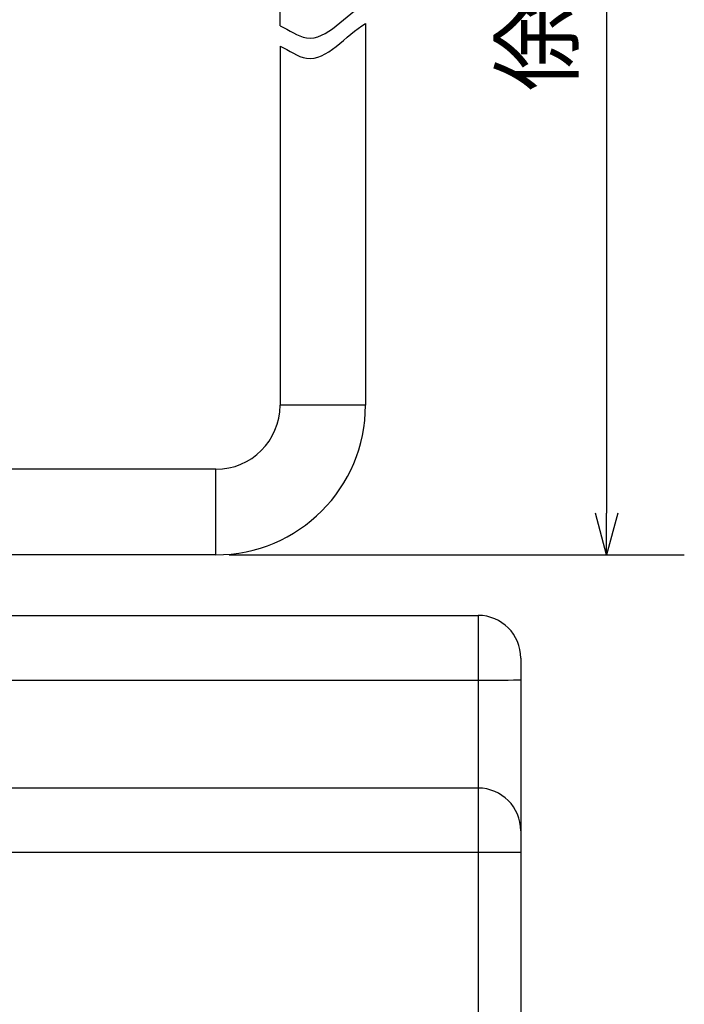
# Model space of a CAD drawing. Header units: millimetres. Extents: x -114 to 706, y -390 to 103.
# Tile 7 of 15: x 64 to 95, y 7 to 53. Entities that reach past the tile are written whole.
import ezdxf

# ---------------------------------------------------------------- set-up
doc = ezdxf.new("R2010")
doc.units = ezdxf.units.MM
doc.header["$LTSCALE"] = 0.165354
doc.layers.add('NoLayerName_001', color=7, linetype='Continuous')
doc.styles.get("Standard").update_dxf_attribs({"font": 'txt', "bigfont": 'extfont2'})
doc.dimstyles.get("Standard").update_dxf_attribs({"dimtxt": 2.5, "dimasz": 2.5, "dimexe": 1.25, "dimexo": 0.625, "dimtad": 1, "dimzin": 0, "dimdsep": 46, "dimtxsty": 'Standard', "dimcen": 2.5, "dimadec": 0, "dimazin": 0, "dimtfac": 0.75, "dimtmove": 0, "dimatfit": 3, "dimfxl": 1, "dimarcsym": 0})

# ---------------------------------------------------------------- blocks, each defined once
blk = doc.blocks.new('_OPEN30')
at = {"color": 0, "linetype": 'ByBlock', "lineweight": -2}
for p, q in [((-1, 0.267949), (0, 0)), ((0, 0), (-1, -0.267949)), ((0, 0), (-1, 0))]:
    blk.add_line(p, q, dxfattribs=at)
blk = doc.blocks.new('*D34')
at = {"layer": 'Defpoints', "color": 0}
for p in [(82.529, 81.606), (72.729, 27.839), (91.013, 27.839)]:
    blk.add_point(p, dxfattribs=at)
at = {"layer": 'NoLayerName_001', "color": 0, "linetype": 'Continuous', "lineweight": 25}
for p, q in [((83.154, 81.606), (94.653, 81.606)), ((91.013, 79.656), (91.013, 29.789)), ((73.354, 27.839), (94.653, 27.839))]:
    blk.add_line(p, q, dxfattribs=at)
at = {"layer": 'NoLayerName_001', "color": 0, "lineweight": 25, "xscale": 1.95, "yscale": 1.95, "zscale": 1.95}
for p, rotation in [((91.013, 81.606), 90), ((91.013, 27.839), 270)]:
    blk.add_blockref('_OPEN30', p, dxfattribs=dict(at, rotation=rotation))
at = {"layer": 'NoLayerName_001', "color": 0, "lineweight": 25, "insert": (87.893, 58.736), "char_height": 3.64, "attachment_point": 5, "rotation": 90}
blk.add_mtext('\\A1;\\T0.8000;俆侽侽{{\\H0.80x;\\A1;亇俆侽}}', dxfattribs=at)

msp = doc.modelspace()

# ---------------------------------------------------------------- linework, layer by layer
at = {"layer": 'NoLayerName_001', "color": 7, "linetype": 'Continuous', "lineweight": 25}
for p, q in [((75.7289, 52.5937), (75.7289, 65.314)), ((79.7289, 52.7047), (79.7289, 34.8391)), ((75.7289, 51.6374), (75.7289, 34.8391)), ((79.7289, 34.8391), (75.7289, 34.8391)), ((72.7289, 31.8391), (56.7, 31.8391)), ((72.7289, 27.8391), (72.7289, 31.8391)), ((72.7289, 27.8391), (56.7, 27.8391)), ((25.5, 25), (85, 25)), ((85, 25), (85, 16.9206)), ((87, 23), (87, -23)), ((25.5, 21.9701), (85, 21.9701)), ((85, 16.9207), (25.5, 16.9207)), ((85, 16.9207), (85, -25)), ((25.5, 13.9207), (87, 13.9207))]:
    msp.add_line(p, q, dxfattribs=at)
for centre, radius, start, end in [((72.7289, 34.8391), 3, 270, 0), ((72.7289, 34.8391), 7, 270, 0), ((85, 23), 2, 0, 90), ((85, 14.9207), 2, 0, 90)]:
    msp.add_arc(centre, radius, start, end, dxfattribs=at)
msp.add_ellipse((85, 21.99), major_axis=(2, 0), ratio=0.0099612, start_param=4.712389, end_param=6.2831853, dxfattribs=at)
for points, knots in [([(75.7289, 52.5937), (76.1423, 52.4063), (77.5514, 51.3598), (78.809, 53.1179), (79.7289, 53.6611)], [0, 0, 0, 0, 1.3617188, 4.5666168, 4.5666168, 4.5666168, 4.5666168]), ([(75.7289, 51.6374), (76.1423, 51.45), (77.5514, 50.4034), (78.809, 52.1616), (79.7289, 52.7047)], [0, 0, 0, 0, 1.3617194, 4.5666174, 4.5666174, 4.5666174, 4.5666174])]:
    msp.add_open_spline(points, degree=3, knots=knots, dxfattribs=at)

# ---------------------------------------------------------------- dimensions: what is measured, and where the dimension line sits
dim = msp.add_linear_dim(base=(91.0132, 27.8391), p1=(82.5289, 81.6057), p2=(72.7289, 27.8391), angle=270, text='\\T0.8000;俆侽侽{{\\H0.80x;\\A1;亇俆侽}}', dimstyle='Standard', override={"dimtxt": 3.64, "dimasz": 1.95, "dimexe": 3.64, "dimgap": 1.3, "dimdec": 3, "dimzin": 8, "dimpost": '<>{{\\H0.80x;\\A1;亇俆侽}}', "dimblk": 'OPEN30', "dimclrd": 0, "dimclre": 0, "dimclrt": 0, "dimtp": 0, "dimtm": 0, "dimtfac": 0.8, "dimtolj": 1, "dimlwd": 25, "dimlwe": 25}, dxfattribs=at)
dim.commit()
dim.dimension.update_dxf_attribs({"geometry": '*D34', "text_midpoint": (91.0132, 58.7364), "dimtype": 160})

doc.saveas('drawing.dxf')
